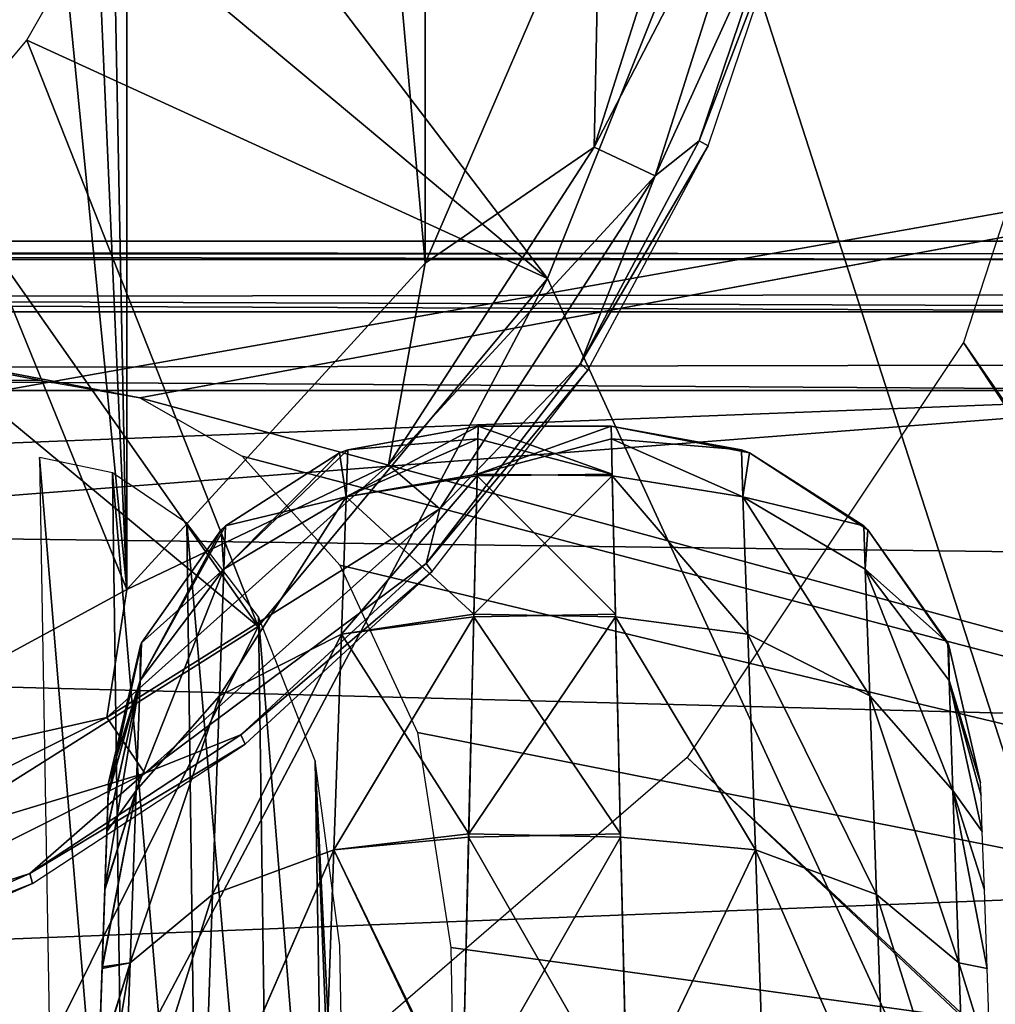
# Model space of a CAD drawing. Header units: millimetres. Extents: x -75 to 75, y -5 to 37.
# Tile 68 of 185: x -20.97 to -18.33, y 3.94 to 6.6. Entities that reach past the tile are written whole.
import ezdxf

# ---------------------------------------------------------------- set-up
doc = ezdxf.new("R2010")
doc.units = ezdxf.units.MM
doc.header["$LTSCALE"] = 127.314815
for name, color, linetype in [('100', 7, 'CONTINUOUS'), ('103', 7, 'CONTINUOUS'), ('105', 7, 'CONTINUOUS'), ('110', 7, 'CONTINUOUS'), ('111', 7, 'CONTINUOUS'), ('121', 7, 'CONTINUOUS'), ('122', 7, 'CONTINUOUS'), ('130', 7, 'CONTINUOUS'), ('131', 7, 'CONTINUOUS'), ('132', 7, 'CONTINUOUS'), ('162', 7, 'CONTINUOUS'), ('184', 7, 'CONTINUOUS'), ('185', 7, 'CONTINUOUS'), ('195', 7, 'CONTINUOUS'), ('210', 7, 'CONTINUOUS'), ('273', 7, 'CONTINUOUS'), ('325', 7, 'CONTINUOUS'), ('354', 7, 'CONTINUOUS'), ('355', 7, 'CONTINUOUS'), ('372', 7, 'CONTINUOUS'), ('387', 7, 'CONTINUOUS'), ('399', 7, 'CONTINUOUS'), ('403', 7, 'CONTINUOUS'), ('484', 7, 'CONTINUOUS'), ('6', 7, 'CONTINUOUS'), ('8', 7, 'CONTINUOUS')]:
    doc.layers.add(name, color=color, linetype=linetype)

msp = doc.modelspace()

# ---------------------------------------------------------------- linework, layer by layer
at = {"layer": '100', "color": 251, "linetype": 'Continuous', "true_color": 0x464b4f}
for points in [[(-12.2811, 6, 14.9756), (-51.7218, 6, -4.7813), (-52, 6, 16.422), (-12.2811, 6, 14.9756)], [(52, 6, 16.422), (-11.7799, 6, 15.217), (-52, 6, 16.422), (52, 6, 16.422)], [(-52, 6, -42.422), (-50.8738, 6, -40.5424), (-17.3407, 6, -42.422), (-52, 6, -42.422)], [(-11.7799, 6, 15.217), (-12.2811, 6, 14.9756), (-52, 6, 16.422), (-11.7799, 6, 15.217)], [(-51.7218, 6, -4.7813), (-12.2811, 6, 14.9756), (-51.2206, 6, -5.0227), (-51.7218, 6, -4.7813)], [(-51.2206, 6, -5.0227), (-12.2811, 6, 14.9756), (-50.8738, 6, -5.4576), (-51.2206, 6, -5.0227)], [(-50.8738, 6, -40.5424), (-50.75, 6, -40), (-17.3407, 6, -42.422), (-50.8738, 6, -40.5424)], [(-50.8738, 6, -5.4576), (-12.2811, 6, 14.9756), (-50.75, 6, -6), (-50.8738, 6, -5.4576)], [(-12.7518, 6, 13.9983), (-50.75, 6, -40), (-12.628, 6, 14.5407), (-12.7518, 6, 13.9983)], [(-12.628, 6, 14.5407), (-50.75, 6, -40), (-50.75, 6, -6), (-12.628, 6, 14.5407)], [(-50.75, 6, -40), (-12.7518, 6, 13.9983), (-17.3407, 6, -42.422), (-50.75, 6, -40)], [(-12.2811, 6, 14.9756), (-12.628, 6, 14.5407), (-50.75, 6, -6), (-12.2811, 6, 14.9756)]]:
    msp.add_3dface(points, dxfattribs=at)
at = {"layer": '103', "color": 251, "linetype": 'Continuous', "true_color": 0x464b4f}
for points in [[(-19.7295, 5.5, 79.9894), (-19.3705, 5.5, 82.0106), (-19.3705, 5.5, 79.9894), (-19.7295, 5.5, 79.9894)], [(-19.7295, 5.5, 82.0106), (-19.3705, 5.5, 82.0106), (-19.7295, 5.5, 79.9894), (-19.7295, 5.5, 82.0106)]]:
    msp.add_3dface(points, dxfattribs=at)
at = {"layer": '105', "color": 251, "linetype": 'Continuous', "true_color": 0x464b4f}
for points in [[(-20.7301, 4.5022, 82.3708), (-20.7289, 4.5349, 82.0106), (-20.7899, 2.7895, 83.9944), (-20.7301, 4.5022, 82.3708)], [(-20.7289, 4.5349, 82.0106), (-20.7289, 4.5349, 79.9894), (-20.7899, 2.7895, 83.9944), (-20.7289, 4.5349, 82.0106)], [(-20.7289, 4.5349, 79.9894), (-20.7301, 4.5007, 79.6209), (-20.7899, 2.7895, 83.9944), (-20.7289, 4.5349, 79.9894)], [(-20.7334, 4.406, 82.7171), (-20.7301, 4.5022, 82.3708), (-20.7899, 2.7895, 83.9944), (-20.7334, 4.406, 82.7171)], [(-20.7301, 4.5007, 79.6209), (-20.7335, 4.4032, 79.2756), (-20.7899, 2.7895, 83.9944), (-20.7301, 4.5007, 79.6209)], [(-20.7389, 4.2493, 83.0407), (-20.7334, 4.406, 82.7171), (-20.7899, 2.7895, 83.9944), (-20.7389, 4.2493, 83.0407)], [(-20.7335, 4.4032, 79.2756), (-20.739, 4.2455, 78.9532), (-20.7899, 2.7895, 83.9944), (-20.7335, 4.4032, 79.2756)], [(-20.7463, 4.0371, 83.331), (-20.7389, 4.2493, 83.0407), (-20.7899, 2.7895, 83.9944), (-20.7463, 4.0371, 83.331)], [(-20.739, 4.2455, 78.9532), (-20.7465, 4.0328, 78.6641), (-20.7899, 2.7895, 83.9944), (-20.739, 4.2455, 78.9532)], [(-20.7554, 3.7765, 83.5786), (-20.7463, 4.0371, 83.331), (-20.7899, 2.7895, 83.9944), (-20.7554, 3.7765, 83.5786)], [(-20.7465, 4.0328, 78.6641), (-20.7556, 3.7718, 78.4177), (-20.7899, 2.7895, 83.9944), (-20.7465, 4.0328, 78.6641)]]:
    msp.add_3dface(points, dxfattribs=at)
at = {"layer": '110', "color": 251, "linetype": 'Continuous', "true_color": 0x464b4f}
for points in [[(-19.3705, 5.5, 79.9894), (-19.3705, 5.5, 82.0106), (-19.018, 5.4358, 82.0106), (-19.3705, 5.5, 79.9894)], [(-18.9958, 5.4272, 79.9894), (-19.3705, 5.5, 79.9894), (-18.9958, 5.4272, 82.0106), (-18.9958, 5.4272, 79.9894)], [(-18.9958, 5.4272, 82.0106), (-19.3705, 5.5, 79.9894), (-19.018, 5.4358, 82.0106), (-18.9958, 5.4272, 82.0106)], [(-18.687, 5.23, 82.0106), (-18.9958, 5.4272, 79.9894), (-18.9958, 5.4272, 82.0106), (-18.687, 5.23, 82.0106)], [(-18.6758, 5.2193, 82.0106), (-18.9958, 5.4272, 79.9894), (-18.687, 5.23, 82.0106), (-18.6758, 5.2193, 82.0106)], [(-18.6758, 5.2193, 79.9894), (-18.9958, 5.4272, 79.9894), (-18.6758, 5.2193, 82.0106), (-18.6758, 5.2193, 79.9894)], [(-18.4598, 4.9133, 82.0106), (-18.6758, 5.2193, 79.9894), (-18.6758, 5.2193, 82.0106), (-18.4598, 4.9133, 82.0106)], [(-18.4569, 4.9067, 82.0106), (-18.6758, 5.2193, 79.9894), (-18.4598, 4.9133, 82.0106), (-18.4569, 4.9067, 82.0106)], [(-18.4569, 4.9067, 79.9894), (-18.6758, 5.2193, 79.9894), (-18.4569, 4.9067, 82.0106), (-18.4569, 4.9067, 79.9894)], [(-18.3711, 4.5349, 82.0106), (-18.4569, 4.9067, 79.9894), (-18.4569, 4.9067, 82.0106), (-18.3711, 4.5349, 82.0106)], [(-18.3711, 4.5349, 79.9894), (-18.4569, 4.9067, 79.9894), (-18.3711, 4.5349, 82.0106), (-18.3711, 4.5349, 79.9894)]]:
    msp.add_3dface(points, dxfattribs=at)
at = {"layer": '111', "color": 251, "linetype": 'Continuous', "true_color": 0x464b4f}
for points in [[(-19.7295, 5.5, 82.0106), (-19.7295, 5.5, 79.9894), (-20.082, 5.4358, 79.9894), (-19.7295, 5.5, 82.0106)], [(-20.082, 5.4358, 82.0106), (-19.7295, 5.5, 82.0106), (-20.082, 5.4358, 79.9894), (-20.082, 5.4358, 82.0106)], [(-20.1042, 5.4272, 82.0106), (-20.082, 5.4358, 82.0106), (-20.1042, 5.4272, 79.9894), (-20.1042, 5.4272, 82.0106)], [(-20.1042, 5.4272, 79.9894), (-20.082, 5.4358, 82.0106), (-20.082, 5.4358, 79.9894), (-20.1042, 5.4272, 79.9894)], [(-20.413, 5.23, 79.9894), (-20.1042, 5.4272, 82.0106), (-20.1042, 5.4272, 79.9894), (-20.413, 5.23, 79.9894)], [(-20.413, 5.23, 82.0106), (-20.1042, 5.4272, 82.0106), (-20.413, 5.23, 79.9894), (-20.413, 5.23, 82.0106)], [(-20.4242, 5.2193, 79.9894), (-20.413, 5.23, 82.0106), (-20.413, 5.23, 79.9894), (-20.4242, 5.2193, 79.9894)], [(-20.4242, 5.2193, 82.0106), (-20.413, 5.23, 82.0106), (-20.4242, 5.2193, 79.9894), (-20.4242, 5.2193, 82.0106)], [(-20.6402, 4.9133, 82.0106), (-20.4242, 5.2193, 82.0106), (-20.6402, 4.9133, 79.9894), (-20.6402, 4.9133, 82.0106)], [(-20.6402, 4.9133, 79.9894), (-20.4242, 5.2193, 82.0106), (-20.4242, 5.2193, 79.9894), (-20.6402, 4.9133, 79.9894)], [(-20.7289, 4.5349, 79.9894), (-20.6431, 4.9067, 82.0106), (-20.6431, 4.9067, 79.9894), (-20.7289, 4.5349, 79.9894)], [(-20.7289, 4.5349, 79.9894), (-20.7289, 4.5349, 82.0106), (-20.6431, 4.9067, 82.0106), (-20.7289, 4.5349, 79.9894)], [(-20.6431, 4.9067, 82.0106), (-20.6402, 4.9133, 82.0106), (-20.6431, 4.9067, 79.9894), (-20.6431, 4.9067, 82.0106)], [(-20.6431, 4.9067, 79.9894), (-20.6402, 4.9133, 82.0106), (-20.6402, 4.9133, 79.9894), (-20.6431, 4.9067, 79.9894)]]:
    msp.add_3dface(points, dxfattribs=at)
at = {"layer": '121', "color": 251, "linetype": 'Continuous', "true_color": 0x464b4f}
for points in [[(-19.3705, 5.5, 82.0106), (-19.7326, 5.3695, 82.886), (-19.3696, 5.4651, 82.4666), (-19.3705, 5.5, 82.0106)], [(-19.3705, 5.5, 82.0106), (-19.7295, 5.5, 82.0106), (-19.7326, 5.3695, 82.886), (-19.3705, 5.5, 82.0106)], [(-19.3696, 5.4651, 82.4666), (-19.7326, 5.3695, 82.886), (-19.3673, 5.3657, 82.8983), (-19.3696, 5.4651, 82.4666)], [(-19.7326, 5.3695, 82.886), (-19.7414, 4.9909, 83.6826), (-19.3673, 5.3657, 82.8983), (-19.7326, 5.3695, 82.886)], [(-19.3673, 5.3657, 82.8983), (-19.7414, 4.9909, 83.6826), (-19.3584, 4.9842, 83.6926), (-19.3673, 5.3657, 82.8983)], [(-19.7414, 4.9909, 83.6826), (-19.7552, 4.397, 84.3347), (-19.3584, 4.9842, 83.6926), (-19.7414, 4.9909, 83.6826)], [(-19.3584, 4.9842, 83.6926), (-19.7552, 4.397, 84.3347), (-19.3446, 4.3882, 84.3418), (-19.3584, 4.9842, 83.6926)], [(-19.7552, 4.397, 84.3347), (-19.7729, 3.6391, 84.786), (-19.3446, 4.3882, 84.3418), (-19.7552, 4.397, 84.3347)], [(-19.3446, 4.3882, 84.3418), (-19.7729, 3.6391, 84.786), (-19.3269, 3.6293, 84.79), (-19.3446, 4.3882, 84.3418)]]:
    msp.add_3dface(points, dxfattribs=at)
at = {"layer": '122', "color": 251, "linetype": 'Continuous', "true_color": 0x464b4f}
for points in [[(-19.7295, 5.5, 79.9894), (-19.3674, 5.3695, 79.114), (-19.7304, 5.4651, 79.5334), (-19.7295, 5.5, 79.9894)], [(-19.7295, 5.5, 79.9894), (-19.3705, 5.5, 79.9894), (-19.3674, 5.3695, 79.114), (-19.7295, 5.5, 79.9894)], [(-19.7304, 5.4651, 79.5334), (-19.3674, 5.3695, 79.114), (-19.7327, 5.3657, 79.1017), (-19.7304, 5.4651, 79.5334)], [(-19.7327, 5.3657, 79.1017), (-19.3586, 4.9909, 78.3174), (-19.7416, 4.9842, 78.3074), (-19.7327, 5.3657, 79.1017)], [(-19.3674, 5.3695, 79.114), (-19.3586, 4.9909, 78.3174), (-19.7327, 5.3657, 79.1017), (-19.3674, 5.3695, 79.114)], [(-19.7416, 4.9842, 78.3074), (-19.3448, 4.397, 77.6653), (-19.7554, 4.3882, 77.6582), (-19.7416, 4.9842, 78.3074)], [(-19.3586, 4.9909, 78.3174), (-19.3448, 4.397, 77.6653), (-19.7416, 4.9842, 78.3074), (-19.3586, 4.9909, 78.3174)], [(-19.3448, 4.397, 77.6653), (-19.3271, 3.6391, 77.214), (-19.7554, 4.3882, 77.6582), (-19.3448, 4.397, 77.6653)], [(-19.7554, 4.3882, 77.6582), (-19.3271, 3.6391, 77.214), (-19.7731, 3.6293, 77.21), (-19.7554, 4.3882, 77.6582)]]:
    msp.add_3dface(points, dxfattribs=at)
at = {"layer": '130', "color": 251, "linetype": 'Continuous', "true_color": 0x464b4f}
for points in [[(-19.018, 5.4358, 82.0106), (-19.3705, 5.5, 82.0106), (-19.3696, 5.4651, 82.4666), (-19.018, 5.4358, 82.0106)], [(-19.018, 5.4358, 82.0106), (-19.3696, 5.4651, 82.4666), (-19.0136, 5.3083, 82.8649), (-19.018, 5.4358, 82.0106)], [(-19.3696, 5.4651, 82.4666), (-19.3673, 5.3657, 82.8983), (-19.0136, 5.3083, 82.8649), (-19.3696, 5.4651, 82.4666)], [(-18.9958, 5.4272, 82.0106), (-19.018, 5.4358, 82.0106), (-19.0136, 5.3083, 82.8649), (-18.9958, 5.4272, 82.0106)], [(-18.687, 5.23, 82.0106), (-18.9958, 5.4272, 82.0106), (-19.0136, 5.3083, 82.8649), (-18.687, 5.23, 82.0106)], [(-19.3673, 5.3657, 82.8983), (-19.3584, 4.9842, 83.6926), (-19.0006, 4.9367, 83.6444), (-19.3673, 5.3657, 82.8983)], [(-19.0136, 5.3083, 82.8649), (-19.3673, 5.3657, 82.8983), (-19.0006, 4.9367, 83.6444), (-19.0136, 5.3083, 82.8649)], [(-18.687, 5.23, 82.0106), (-19.0136, 5.3083, 82.8649), (-18.6829, 5.1125, 82.7995), (-18.687, 5.23, 82.0106)], [(-18.6829, 5.1125, 82.7995), (-19.0136, 5.3083, 82.8649), (-18.6709, 4.7701, 83.5198), (-18.6829, 5.1125, 82.7995)], [(-19.0136, 5.3083, 82.8649), (-19.0006, 4.9367, 83.6444), (-18.6709, 4.7701, 83.5198), (-19.0136, 5.3083, 82.8649)], [(-18.6758, 5.2193, 82.0106), (-18.687, 5.23, 82.0106), (-18.6829, 5.1125, 82.7995), (-18.6758, 5.2193, 82.0106)], [(-18.4598, 4.9133, 82.0106), (-18.6758, 5.2193, 82.0106), (-18.6829, 5.1125, 82.7995), (-18.4598, 4.9133, 82.0106)], [(-18.6829, 5.1125, 82.7995), (-18.6709, 4.7701, 83.5198), (-18.4459, 4.5147, 83.3295), (-18.6829, 5.1125, 82.7995)], [(-18.4563, 4.8114, 82.6995), (-18.6829, 5.1125, 82.7995), (-18.4459, 4.5147, 83.3295), (-18.4563, 4.8114, 82.6995)], [(-18.4598, 4.9133, 82.0106), (-18.6829, 5.1125, 82.7995), (-18.4563, 4.8114, 82.6995), (-18.4598, 4.9133, 82.0106)], [(-19.0006, 4.9367, 83.6444), (-19.3584, 4.9842, 83.6926), (-18.9802, 4.3538, 84.2812), (-19.0006, 4.9367, 83.6444)], [(-19.3584, 4.9842, 83.6926), (-19.3446, 4.3882, 84.3418), (-18.9802, 4.3538, 84.2812), (-19.3584, 4.9842, 83.6926)], [(-18.6709, 4.7701, 83.5198), (-19.0006, 4.9367, 83.6444), (-18.6522, 4.2328, 84.1088), (-18.6709, 4.7701, 83.5198)], [(-19.0006, 4.9367, 83.6444), (-18.9802, 4.3538, 84.2812), (-18.6522, 4.2328, 84.1088), (-19.0006, 4.9367, 83.6444)], [(-18.4569, 4.9067, 82.0106), (-18.4598, 4.9133, 82.0106), (-18.4563, 4.8114, 82.6995), (-18.4569, 4.9067, 82.0106)], [(-18.3711, 4.5349, 82.0106), (-18.4569, 4.9067, 82.0106), (-18.4563, 4.8114, 82.6995), (-18.3711, 4.5349, 82.0106)], [(-18.3711, 4.5349, 82.0106), (-18.4563, 4.8114, 82.6995), (-18.3699, 4.5007, 82.3791), (-18.3711, 4.5349, 82.0106)], [(-18.4563, 4.8114, 82.6995), (-18.4459, 4.5147, 83.3295), (-18.3665, 4.4032, 82.7244), (-18.4563, 4.8114, 82.6995)], [(-18.3699, 4.5007, 82.3791), (-18.4563, 4.8114, 82.6995), (-18.3665, 4.4032, 82.7244), (-18.3699, 4.5007, 82.3791)], [(-18.6709, 4.7701, 83.5198), (-18.6522, 4.2328, 84.1088), (-18.4296, 4.0486, 83.8465), (-18.6709, 4.7701, 83.5198)], [(-18.4459, 4.5147, 83.3295), (-18.6709, 4.7701, 83.5198), (-18.4296, 4.0486, 83.8465), (-18.4459, 4.5147, 83.3295)], [(-18.361, 4.2455, 83.0468), (-18.4459, 4.5147, 83.3295), (-18.3535, 4.0328, 83.3359), (-18.361, 4.2455, 83.0468)], [(-18.3665, 4.4032, 82.7244), (-18.4459, 4.5147, 83.3295), (-18.361, 4.2455, 83.0468), (-18.3665, 4.4032, 82.7244)], [(-18.4459, 4.5147, 83.3295), (-18.4296, 4.0486, 83.8465), (-18.3535, 4.0328, 83.3359), (-18.4459, 4.5147, 83.3295)], [(-19.3446, 4.3882, 84.3418), (-19.3269, 3.6293, 84.79), (-18.9802, 4.3538, 84.2812), (-19.3446, 4.3882, 84.3418)], [(-18.9802, 4.3538, 84.2812), (-19.3269, 3.6293, 84.79), (-18.9543, 3.6104, 84.7199), (-18.9802, 4.3538, 84.2812)], [(-18.9802, 4.3538, 84.2812), (-18.9543, 3.6104, 84.7199), (-18.6282, 3.5474, 84.5156), (-18.9802, 4.3538, 84.2812)], [(-18.6522, 4.2328, 84.1088), (-18.9802, 4.3538, 84.2812), (-18.6282, 3.5474, 84.5156), (-18.6522, 4.2328, 84.1088)], [(-18.6522, 4.2328, 84.1088), (-18.6282, 3.5474, 84.5156), (-18.4088, 3.453, 84.2066), (-18.6522, 4.2328, 84.1088)], [(-18.4296, 4.0486, 83.8465), (-18.6522, 4.2328, 84.1088), (-18.4088, 3.453, 84.2066), (-18.4296, 4.0486, 83.8465)], [(-18.3535, 4.0328, 83.3359), (-18.4296, 4.0486, 83.8465), (-18.3444, 3.7718, 83.5823), (-18.3535, 4.0328, 83.3359)], [(-18.4296, 4.0486, 83.8465), (-18.4088, 3.453, 84.2066), (-18.3444, 3.7718, 83.5823), (-18.4296, 4.0486, 83.8465)]]:
    msp.add_3dface(points, dxfattribs=at)
at = {"layer": '131', "color": 251, "linetype": 'Continuous', "true_color": 0x464b4f}
for points in [[(-19.7295, 5.5, 82.0106), (-20.082, 5.4358, 82.0106), (-20.0864, 5.3083, 82.8649), (-19.7295, 5.5, 82.0106)], [(-19.7326, 5.3695, 82.886), (-19.7295, 5.5, 82.0106), (-20.0864, 5.3083, 82.8649), (-19.7326, 5.3695, 82.886)], [(-20.082, 5.4358, 82.0106), (-20.1042, 5.4272, 82.0106), (-20.4171, 5.1125, 82.7995), (-20.082, 5.4358, 82.0106)], [(-20.082, 5.4358, 82.0106), (-20.4171, 5.1125, 82.7995), (-20.0864, 5.3083, 82.8649), (-20.082, 5.4358, 82.0106)], [(-20.1042, 5.4272, 82.0106), (-20.413, 5.23, 82.0106), (-20.4171, 5.1125, 82.7995), (-20.1042, 5.4272, 82.0106)], [(-19.7414, 4.9909, 83.6826), (-19.7326, 5.3695, 82.886), (-20.0864, 5.3083, 82.8649), (-19.7414, 4.9909, 83.6826)], [(-20.4171, 5.1125, 82.7995), (-20.4291, 4.7701, 83.5198), (-20.0864, 5.3083, 82.8649), (-20.4171, 5.1125, 82.7995)], [(-20.0864, 5.3083, 82.8649), (-20.4291, 4.7701, 83.5198), (-20.0994, 4.9367, 83.6444), (-20.0864, 5.3083, 82.8649)], [(-19.7414, 4.9909, 83.6826), (-20.0864, 5.3083, 82.8649), (-20.0994, 4.9367, 83.6444), (-19.7414, 4.9909, 83.6826)], [(-20.413, 5.23, 82.0106), (-20.4242, 5.2193, 82.0106), (-20.6437, 4.8114, 82.6996), (-20.413, 5.23, 82.0106)], [(-20.413, 5.23, 82.0106), (-20.6437, 4.8114, 82.6996), (-20.4171, 5.1125, 82.7995), (-20.413, 5.23, 82.0106)], [(-20.4242, 5.2193, 82.0106), (-20.6402, 4.9133, 82.0106), (-20.6437, 4.8114, 82.6996), (-20.4242, 5.2193, 82.0106)], [(-20.4171, 5.1125, 82.7995), (-20.6541, 4.5147, 83.3295), (-20.4291, 4.7701, 83.5198), (-20.4171, 5.1125, 82.7995)], [(-20.6437, 4.8114, 82.6996), (-20.6541, 4.5147, 83.3295), (-20.4171, 5.1125, 82.7995), (-20.6437, 4.8114, 82.6996)], [(-19.7552, 4.397, 84.3347), (-19.7414, 4.9909, 83.6826), (-20.0994, 4.9367, 83.6444), (-19.7552, 4.397, 84.3347)], [(-20.4291, 4.7701, 83.5198), (-20.4478, 4.2328, 84.1088), (-20.0994, 4.9367, 83.6444), (-20.4291, 4.7701, 83.5198)], [(-20.0994, 4.9367, 83.6444), (-20.4478, 4.2328, 84.1088), (-20.1198, 4.3538, 84.2812), (-20.0994, 4.9367, 83.6444)], [(-19.7552, 4.397, 84.3347), (-20.0994, 4.9367, 83.6444), (-20.1198, 4.3538, 84.2812), (-19.7552, 4.397, 84.3347)], [(-20.6402, 4.9133, 82.0106), (-20.7301, 4.5022, 82.3708), (-20.6437, 4.8114, 82.6996), (-20.6402, 4.9133, 82.0106)], [(-20.7301, 4.5022, 82.3708), (-20.6402, 4.9133, 82.0106), (-20.6431, 4.9067, 82.0106), (-20.7301, 4.5022, 82.3708)], [(-20.7289, 4.5349, 82.0106), (-20.7301, 4.5022, 82.3708), (-20.6431, 4.9067, 82.0106), (-20.7289, 4.5349, 82.0106)], [(-20.7334, 4.406, 82.7171), (-20.7389, 4.2493, 83.0407), (-20.6437, 4.8114, 82.6996), (-20.7334, 4.406, 82.7171)], [(-20.6437, 4.8114, 82.6996), (-20.7389, 4.2493, 83.0407), (-20.6541, 4.5147, 83.3295), (-20.6437, 4.8114, 82.6996)], [(-20.7301, 4.5022, 82.3708), (-20.7334, 4.406, 82.7171), (-20.6437, 4.8114, 82.6996), (-20.7301, 4.5022, 82.3708)], [(-20.4291, 4.7701, 83.5198), (-20.6704, 4.0485, 83.8466), (-20.4478, 4.2328, 84.1088), (-20.4291, 4.7701, 83.5198)], [(-20.6541, 4.5147, 83.3295), (-20.6704, 4.0485, 83.8466), (-20.4291, 4.7701, 83.5198), (-20.6541, 4.5147, 83.3295)], [(-20.7389, 4.2493, 83.0407), (-20.7463, 4.0371, 83.331), (-20.6541, 4.5147, 83.3295), (-20.7389, 4.2493, 83.0407)], [(-20.6541, 4.5147, 83.3295), (-20.7463, 4.0371, 83.331), (-20.6704, 4.0485, 83.8466), (-20.6541, 4.5147, 83.3295)], [(-19.7729, 3.6391, 84.786), (-19.7552, 4.397, 84.3347), (-20.1198, 4.3538, 84.2812), (-19.7729, 3.6391, 84.786)], [(-20.4478, 4.2328, 84.1088), (-20.4718, 3.5473, 84.5156), (-20.1198, 4.3538, 84.2812), (-20.4478, 4.2328, 84.1088)], [(-20.1198, 4.3538, 84.2812), (-20.4718, 3.5473, 84.5156), (-20.1457, 3.6105, 84.7198), (-20.1198, 4.3538, 84.2812)], [(-19.7729, 3.6391, 84.786), (-20.1198, 4.3538, 84.2812), (-20.1457, 3.6105, 84.7198), (-19.7729, 3.6391, 84.786)], [(-20.4478, 4.2328, 84.1088), (-20.6912, 3.4528, 84.2067), (-20.4718, 3.5473, 84.5156), (-20.4478, 4.2328, 84.1088)], [(-20.6704, 4.0485, 83.8466), (-20.6912, 3.4528, 84.2067), (-20.4478, 4.2328, 84.1088), (-20.6704, 4.0485, 83.8466)], [(-20.7554, 3.7765, 83.5786), (-20.7659, 3.4756, 83.7756), (-20.6704, 4.0485, 83.8466), (-20.7554, 3.7765, 83.5786)], [(-20.6704, 4.0485, 83.8466), (-20.7659, 3.4756, 83.7756), (-20.6912, 3.4528, 84.2067), (-20.6704, 4.0485, 83.8466)], [(-20.7463, 4.0371, 83.331), (-20.7554, 3.7765, 83.5786), (-20.6704, 4.0485, 83.8466), (-20.7463, 4.0371, 83.331)]]:
    msp.add_3dface(points, dxfattribs=at)
at = {"layer": '132', "color": 251, "linetype": 'Continuous', "true_color": 0x464b4f}
for points in [[(-20.082, 5.4358, 79.9894), (-19.7295, 5.5, 79.9894), (-19.7304, 5.4651, 79.5334), (-20.082, 5.4358, 79.9894)], [(-20.082, 5.4358, 79.9894), (-19.7304, 5.4651, 79.5334), (-20.0864, 5.3083, 79.1351), (-20.082, 5.4358, 79.9894)], [(-19.7304, 5.4651, 79.5334), (-19.7327, 5.3657, 79.1017), (-20.0864, 5.3083, 79.1351), (-19.7304, 5.4651, 79.5334)], [(-20.1042, 5.4272, 79.9894), (-20.082, 5.4358, 79.9894), (-20.0864, 5.3083, 79.1351), (-20.1042, 5.4272, 79.9894)], [(-20.413, 5.23, 79.9894), (-20.1042, 5.4272, 79.9894), (-20.0864, 5.3083, 79.1351), (-20.413, 5.23, 79.9894)], [(-20.0864, 5.3083, 79.1351), (-19.7327, 5.3657, 79.1017), (-20.0994, 4.9367, 78.3556), (-20.0864, 5.3083, 79.1351)], [(-19.7327, 5.3657, 79.1017), (-19.7416, 4.9842, 78.3074), (-20.0994, 4.9367, 78.3556), (-19.7327, 5.3657, 79.1017)], [(-20.0864, 5.3083, 79.1351), (-20.0994, 4.9367, 78.3556), (-20.4291, 4.7701, 78.4802), (-20.0864, 5.3083, 79.1351)], [(-20.4171, 5.1125, 79.2005), (-20.0864, 5.3083, 79.1351), (-20.4291, 4.7701, 78.4802), (-20.4171, 5.1125, 79.2005)], [(-20.413, 5.23, 79.9894), (-20.0864, 5.3083, 79.1351), (-20.4171, 5.1125, 79.2005), (-20.413, 5.23, 79.9894)], [(-20.4242, 5.2193, 79.9894), (-20.413, 5.23, 79.9894), (-20.4171, 5.1125, 79.2005), (-20.4242, 5.2193, 79.9894)], [(-20.6402, 4.9133, 79.9894), (-20.4242, 5.2193, 79.9894), (-20.4171, 5.1125, 79.2005), (-20.6402, 4.9133, 79.9894)], [(-20.6437, 4.8114, 79.3005), (-20.4171, 5.1125, 79.2005), (-20.6541, 4.5147, 78.6705), (-20.6437, 4.8114, 79.3005)], [(-20.4171, 5.1125, 79.2005), (-20.4291, 4.7701, 78.4802), (-20.6541, 4.5147, 78.6705), (-20.4171, 5.1125, 79.2005)], [(-20.6402, 4.9133, 79.9894), (-20.4171, 5.1125, 79.2005), (-20.6437, 4.8114, 79.3005), (-20.6402, 4.9133, 79.9894)], [(-20.0994, 4.9367, 78.3556), (-19.7416, 4.9842, 78.3074), (-20.1198, 4.3538, 77.7188), (-20.0994, 4.9367, 78.3556)], [(-19.7416, 4.9842, 78.3074), (-19.7554, 4.3882, 77.6582), (-20.1198, 4.3538, 77.7188), (-19.7416, 4.9842, 78.3074)], [(-20.4291, 4.7701, 78.4802), (-20.0994, 4.9367, 78.3556), (-20.4478, 4.2328, 77.8912), (-20.4291, 4.7701, 78.4802)], [(-20.0994, 4.9367, 78.3556), (-20.1198, 4.3538, 77.7188), (-20.4478, 4.2328, 77.8912), (-20.0994, 4.9367, 78.3556)], [(-20.7289, 4.5349, 79.9894), (-20.6431, 4.9067, 79.9894), (-20.6437, 4.8114, 79.3005), (-20.7289, 4.5349, 79.9894)], [(-20.6431, 4.9067, 79.9894), (-20.6402, 4.9133, 79.9894), (-20.6437, 4.8114, 79.3005), (-20.6431, 4.9067, 79.9894)], [(-20.7335, 4.4032, 79.2756), (-20.7301, 4.5007, 79.6209), (-20.6437, 4.8114, 79.3005), (-20.7335, 4.4032, 79.2756)], [(-20.7335, 4.4032, 79.2756), (-20.6437, 4.8114, 79.3005), (-20.6541, 4.5147, 78.6705), (-20.7335, 4.4032, 79.2756)], [(-20.7301, 4.5007, 79.6209), (-20.7289, 4.5349, 79.9894), (-20.6437, 4.8114, 79.3005), (-20.7301, 4.5007, 79.6209)], [(-20.6541, 4.5147, 78.6705), (-20.4291, 4.7701, 78.4802), (-20.6704, 4.0486, 78.1535), (-20.6541, 4.5147, 78.6705)], [(-20.4291, 4.7701, 78.4802), (-20.4478, 4.2328, 77.8912), (-20.6704, 4.0486, 78.1535), (-20.4291, 4.7701, 78.4802)], [(-20.7465, 4.0328, 78.6641), (-20.739, 4.2455, 78.9532), (-20.6541, 4.5147, 78.6705), (-20.7465, 4.0328, 78.6641)], [(-20.7465, 4.0328, 78.6641), (-20.6541, 4.5147, 78.6705), (-20.6704, 4.0486, 78.1535), (-20.7465, 4.0328, 78.6641)], [(-20.739, 4.2455, 78.9532), (-20.7335, 4.4032, 79.2756), (-20.6541, 4.5147, 78.6705), (-20.739, 4.2455, 78.9532)], [(-19.7554, 4.3882, 77.6582), (-19.7731, 3.6293, 77.21), (-20.1198, 4.3538, 77.7188), (-19.7554, 4.3882, 77.6582)], [(-20.4478, 4.2328, 77.8912), (-20.1198, 4.3538, 77.7188), (-20.4718, 3.5474, 77.4844), (-20.4478, 4.2328, 77.8912)], [(-20.1198, 4.3538, 77.7188), (-20.1457, 3.6104, 77.2801), (-20.4718, 3.5474, 77.4844), (-20.1198, 4.3538, 77.7188)], [(-20.1198, 4.3538, 77.7188), (-19.7731, 3.6293, 77.21), (-20.1457, 3.6104, 77.2801), (-20.1198, 4.3538, 77.7188)], [(-20.4478, 4.2328, 77.8912), (-20.4718, 3.5474, 77.4844), (-20.6912, 3.453, 77.7934), (-20.4478, 4.2328, 77.8912)], [(-20.6704, 4.0486, 78.1535), (-20.4478, 4.2328, 77.8912), (-20.6912, 3.453, 77.7934), (-20.6704, 4.0486, 78.1535)], [(-20.7556, 3.7718, 78.4177), (-20.7465, 4.0328, 78.6641), (-20.6704, 4.0486, 78.1535), (-20.7556, 3.7718, 78.4177)], [(-20.7556, 3.7718, 78.4177), (-20.6704, 4.0486, 78.1535), (-20.6912, 3.453, 77.7934), (-20.7556, 3.7718, 78.4177)]]:
    msp.add_3dface(points, dxfattribs=at)
at = {"layer": '162', "color": 251, "linetype": 'Continuous', "true_color": 0x464b4f}
for points in [[(-20.9162, 5.6242, -93.5091), (-20.6443, 5.5761, -93.5074), (-55.2537, 12.2105, -93.7391), (-20.9162, 5.6242, -93.5091)], [(-55.2537, 12.2105, -93.7391), (-20.6443, 5.5761, -93.5074), (-10.3562, 7.4922, -93.5743), (-55.2537, 12.2105, -93.7391)], [(-21.0838, 5.6242, -93.5091), (-20.9162, 5.6242, -93.5091), (-55.2537, 12.2105, -93.7391), (-21.0838, 5.6242, -93.5091)], [(-10.3562, 7.4922, -93.5743), (-20.6443, 5.5761, -93.5074), (-10.3562, 2.7895, -93.4101), (-10.3562, 7.4922, -93.5743)], [(-20.6443, 5.5761, -93.5074), (-20.3681, 5.4188, -93.5019), (-10.3562, 2.7895, -93.4101), (-20.6443, 5.5761, -93.5074)], [(-20.3681, 5.4188, -93.5019), (-20.1037, 5.1241, -93.4916), (-10.3562, 2.7895, -93.4101), (-20.3681, 5.4188, -93.5019)], [(-20.1037, 5.1241, -93.4916), (-19.8939, 4.6713, -93.4758), (-10.3562, 2.7895, -93.4101), (-20.1037, 5.1241, -93.4916)], [(-19.8939, 4.6713, -93.4758), (-19.8033, 4.0893, -93.4555), (-10.3562, 2.7895, -93.4101), (-19.8939, 4.6713, -93.4758)], [(-19.8033, 4.0893, -93.4555), (-19.7806, 2.7895, -93.4101), (-10.3562, 2.7895, -93.4101), (-19.8033, 4.0893, -93.4555)]]:
    msp.add_3dface(points, dxfattribs=at)
at = {"layer": '184', "color": 251, "linetype": 'Continuous', "true_color": 0x464b4f}
for points in [[(52, 4.2501, 17.6839), (-52, 5.5958, 17.0564), (52, 2.9042, 18.3115), (52, 4.2501, 17.6839)], [(-52, 5.5958, 17.0564), (-52, 4.2501, 17.6839), (52, 2.9042, 18.3115), (-52, 5.5958, 17.0564)], [(52, 5.5958, 17.0564), (-52, 5.5958, 17.0564), (52, 4.2501, 17.6839), (52, 5.5958, 17.0564)], [(-52, 4.2501, 17.6839), (-52, 2.9042, 18.3115), (52, 2.9042, 18.3115), (-52, 4.2501, 17.6839)]]:
    msp.add_3dface(points, dxfattribs=at)
at = {"layer": '185', "color": 251, "linetype": 'Continuous', "true_color": 0x464b4f}
for points in [[(52, 6, 16.422), (-52, 6, 16.422), (-52, 5.9505, 16.6804), (52, 6, 16.422)], [(52, 5.9505, 16.6804), (52, 6, 16.422), (-52, 5.9505, 16.6804), (52, 5.9505, 16.6804)], [(52, 5.809, 16.9025), (52, 5.9505, 16.6804), (-52, 5.809, 16.9025), (52, 5.809, 16.9025)], [(-52, 5.809, 16.9025), (52, 5.9505, 16.6804), (-52, 5.9505, 16.6804), (-52, 5.809, 16.9025)], [(-52, 5.5958, 17.0564), (52, 5.809, 16.9025), (-52, 5.809, 16.9025), (-52, 5.5958, 17.0564)], [(-52, 5.5958, 17.0564), (52, 5.5958, 17.0564), (52, 5.809, 16.9025), (-52, 5.5958, 17.0564)]]:
    msp.add_3dface(points, dxfattribs=at)
at = {"layer": '195', "color": 251, "linetype": 'Continuous', "true_color": 0x464b4f}
for points in [[(-52, 2.9042, -44.3115), (-52, 4.2501, -43.6839), (-17.3407, 5.5958, -43.0564), (-52, 2.9042, -44.3115)], [(-17.3972, 4.2532, -43.6825), (-52, 2.9042, -44.3115), (-17.3407, 5.5958, -43.0564), (-17.3972, 4.2532, -43.6825)], [(-52, 4.2501, -43.6839), (-52, 5.5958, -43.0564), (-17.3407, 5.5958, -43.0564), (-52, 4.2501, -43.6839)], [(-17.445, 2.9042, -44.3115), (-52, 2.9042, -44.3115), (-17.3972, 4.2532, -43.6825), (-17.445, 2.9042, -44.3115)]]:
    msp.add_3dface(points, dxfattribs=at)
at = {"layer": '210', "color": 251, "linetype": 'Continuous', "true_color": 0x464b4f}
for points in [[(-58.5, 7.4961, 93.5745), (-10.3562, 12.2105, 93.7391), (-55.0838, 5.6242, 93.5091), (-58.5, 7.4961, 93.5745)], [(-55.0838, 5.6242, 93.5091), (-10.3562, 12.2105, 93.7391), (-54.9162, 5.6242, 93.5091), (-55.0838, 5.6242, 93.5091)], [(-54.9162, 5.6242, 93.5091), (-10.3562, 12.2105, 93.7391), (-54.6527, 5.5791, 93.5075), (-54.9162, 5.6242, 93.5091)], [(-54.6527, 5.5791, 93.5075), (-10.3562, 12.2105, 93.7391), (-54.3735, 5.4232, 93.5021), (-54.6527, 5.5791, 93.5075)], [(-54.3735, 5.4232, 93.5021), (-10.3562, 12.2105, 93.7391), (-54.104, 5.1245, 93.4916), (-54.3735, 5.4232, 93.5021)], [(-54.104, 5.1245, 93.4916), (-10.3562, 12.2105, 93.7391), (-53.8924, 4.6662, 93.4756), (-54.104, 5.1245, 93.4916)], [(-53.8924, 4.6662, 93.4756), (-10.3562, 12.2105, 93.7391), (-53.8033, 4.0893, 93.4555), (-53.8924, 4.6662, 93.4756)], [(-53.8033, 4.0893, 93.4555), (-10.3562, 12.2105, 93.7391), (-53.7806, 2.7895, 93.4101), (-53.8033, 4.0893, 93.4555)], [(-10.3562, 12.2105, 93.7391), (-38.3557, 5.5761, 93.5074), (-53.7806, 2.7895, 93.4101), (-10.3562, 12.2105, 93.7391)], [(-38.0838, 5.6242, 93.5091), (-38.3557, 5.5761, 93.5074), (-10.3562, 12.2105, 93.7391), (-38.0838, 5.6242, 93.5091)], [(-37.9162, 5.6242, 93.5091), (-38.0838, 5.6242, 93.5091), (-10.3562, 12.2105, 93.7391), (-37.9162, 5.6242, 93.5091)], [(-37.6527, 5.5791, 93.5075), (-37.9162, 5.6242, 93.5091), (-10.3562, 12.2105, 93.7391), (-37.6527, 5.5791, 93.5075)], [(-37.3735, 5.4232, 93.5021), (-37.6527, 5.5791, 93.5075), (-10.3562, 12.2105, 93.7391), (-37.3735, 5.4232, 93.5021)], [(-37.104, 5.1245, 93.4916), (-37.3735, 5.4232, 93.5021), (-10.3562, 12.2105, 93.7391), (-37.104, 5.1245, 93.4916)], [(-36.8924, 4.6662, 93.4756), (-37.104, 5.1245, 93.4916), (-10.3562, 12.2105, 93.7391), (-36.8924, 4.6662, 93.4756)], [(-36.8033, 4.0893, 93.4555), (-36.8924, 4.6662, 93.4756), (-10.3562, 12.2105, 93.7391), (-36.8033, 4.0893, 93.4555)], [(-36.7806, 2.7895, 93.4101), (-36.8033, 4.0893, 93.4555), (-10.3562, 12.2105, 93.7391), (-36.7806, 2.7895, 93.4101)], [(-10.3562, 7.4948, 93.5744), (-36.7806, 2.7895, 93.4101), (-10.3562, 12.2105, 93.7391), (-10.3562, 7.4948, 93.5744)], [(-10.3562, 2.7895, 93.4101), (-36.7806, 2.7895, 93.4101), (-10.3562, 7.4948, 93.5744), (-10.3562, 2.7895, 93.4101)]]:
    msp.add_3dface(points, dxfattribs=at)
at = {"layer": '273', "color": 251, "linetype": 'Continuous', "true_color": 0x464b4f}
for points in [[(-20.8668, 2.5806, -90.3741), (-20.6805, 2.5861, -90.4123), (-20.9162, 5.4153, -93.4139), (-20.8668, 2.5806, -90.3741)], [(-20.9162, 5.4153, -93.4139), (-20.6805, 2.5861, -90.4123), (-20.7183, 5.3733, -93.4052), (-20.9162, 5.4153, -93.4139)], [(-20.7183, 5.3733, -93.4052), (-20.4833, 2.6065, -90.5468), (-20.5171, 5.2377, -93.3784), (-20.7183, 5.3733, -93.4052)], [(-20.6805, 2.5861, -90.4123), (-20.4833, 2.6065, -90.5468), (-20.7183, 5.3733, -93.4052), (-20.6805, 2.5861, -90.4123)], [(-20.5171, 5.2377, -93.3784), (-20.2916, 2.647, -90.8096), (-20.3241, 4.9839, -93.3287), (-20.5171, 5.2377, -93.3784)], [(-20.4833, 2.6065, -90.5468), (-20.2916, 2.647, -90.8096), (-20.5171, 5.2377, -93.3784), (-20.4833, 2.6065, -90.5468)], [(-20.3241, 4.9839, -93.3287), (-20.1399, 2.7113, -91.225), (-20.1705, 4.5946, -93.2528), (-20.3241, 4.9839, -93.3287)], [(-20.2916, 2.647, -90.8096), (-20.1399, 2.7113, -91.225), (-20.3241, 4.9839, -93.3287), (-20.2916, 2.647, -90.8096)], [(-20.0806, 2.7948, -91.7618), (-20.1033, 4.0946, -93.1557), (-20.1705, 4.5946, -93.2528), (-20.0806, 2.7948, -91.7618)], [(-20.0957, 2.7514, -91.4832), (-20.0806, 2.7948, -91.7618), (-20.1705, 4.5946, -93.2528), (-20.0957, 2.7514, -91.4832)], [(-20.1399, 2.7113, -91.225), (-20.0957, 2.7514, -91.4832), (-20.1705, 4.5946, -93.2528), (-20.1399, 2.7113, -91.225)]]:
    msp.add_3dface(points, dxfattribs=at)
at = {"layer": '325', "color": 251, "linetype": 'Continuous', "true_color": 0x464b4f}
for points in [[(-52, 6, -42.422), (-17.3407, 6, -42.422), (-17.3407, 5.9645, -42.6422), (-52, 6, -42.422)], [(-52, 5.9505, -42.6804), (-52, 6, -42.422), (-17.3407, 5.9505, -42.6804), (-52, 5.9505, -42.6804)], [(-52, 6, -42.422), (-17.3407, 5.9645, -42.6422), (-17.3407, 5.9505, -42.6804), (-52, 6, -42.422)], [(-52, 5.9505, -42.6804), (-17.3407, 5.8227, -42.8875), (-17.3407, 5.8092, -42.9023), (-52, 5.9505, -42.6804)], [(-52, 5.9505, -42.6804), (-17.3407, 5.9505, -42.6804), (-17.3407, 5.8227, -42.8875), (-52, 5.9505, -42.6804)], [(-52, 5.809, -42.9025), (-52, 5.9505, -42.6804), (-17.3407, 5.8092, -42.9023), (-52, 5.809, -42.9025)], [(-17.3407, 5.5958, -43.0564), (-52, 5.809, -42.9025), (-17.3407, 5.8092, -42.9023), (-17.3407, 5.5958, -43.0564)], [(-17.3407, 5.5958, -43.0564), (-52, 5.5958, -43.0564), (-52, 5.809, -42.9025), (-17.3407, 5.5958, -43.0564)]]:
    msp.add_3dface(points, dxfattribs=at)
at = {"layer": '354', "color": 251, "linetype": 'Continuous', "true_color": 0x464b4f}
for points in [[(-20.8127, 11.9083, 165.5), (-20.6794, 5.0581, 165.5), (-20.6794, 14.9419, 165.5), (-20.8127, 11.9083, 165.5)], [(-20.6794, 5.0581, 165.5), (-19.8732, 5.9406, 165.5), (-20.6794, 14.9419, 165.5), (-20.6794, 5.0581, 165.5)], [(-20.6794, 14.9419, 165.5), (-19.8732, 5.9406, 165.5), (-19.8732, 14.0594, 165.5), (-20.6794, 14.9419, 165.5)], [(-19.8732, 5.9406, 165.5), (-19.3994, 7.0379, 165.5), (-19.8732, 14.0594, 165.5), (-19.8732, 5.9406, 165.5)], [(-20.8127, 11.9083, 165.5), (-20.8127, 8.0917, 165.5), (-20.6794, 5.0581, 165.5), (-20.8127, 11.9083, 165.5)], [(-20.8127, 8.0917, 165.5), (-20.8985, 7.2769, 165.5), (-20.6794, 5.0581, 165.5), (-20.8127, 8.0917, 165.5)], [(-20.8985, 7.2769, 165.5), (-21.2896, 6.5569, 165.5), (-20.6794, 5.0581, 165.5), (-20.8985, 7.2769, 165.5)], [(-20.6794, 5.0581, 165.5), (-21.2896, 6.5569, 165.5), (-21.7293, 4.4875, 165.5), (-20.6794, 5.0581, 165.5)]]:
    msp.add_3dface(points, dxfattribs=at)
at = {"layer": '355', "color": 251, "linetype": 'Continuous', "true_color": 0x464b4f}
for points in [[(-16.793, -0.0814, 160.5), (-19.0881, 7.0358, 160.5), (-16.793, 20.0814, 160.5), (-16.793, -0.0814, 160.5)], [(-19.5419, 5.8989, 160.5), (-19.0881, 7.0358, 160.5), (-16.793, -0.0814, 160.5), (-19.5419, 5.8989, 160.5)], [(-20.3248, 4.958, 160.5), (-19.5419, 5.8989, 160.5), (-25, -4.4214, 160.5), (-20.3248, 4.958, 160.5)], [(-25, -4.4214, 160.5), (-19.5419, 5.8989, 160.5), (-16.793, -0.0814, 160.5), (-25, -4.4214, 160.5)], [(-21.3602, 4.305, 160.5), (-20.3248, 4.958, 160.5), (-25, -4.4214, 160.5), (-21.3602, 4.305, 160.5)]]:
    msp.add_3dface(points, dxfattribs=at)
at = {"layer": '372', "color": 251, "linetype": 'Continuous', "true_color": 0x464b4f}
for points in [[(-18.4178, 5.7264, 162.5), (-15.6653, 1.7464, 162.5), (-17.9994, 7.0083, 162.5), (-18.4178, 5.7264, 162.5)], [(-19.1645, 4.6035, 162.5), (-15.2718, 0.9707, 162.5), (-18.4178, 5.7264, 162.5), (-19.1645, 4.6035, 162.5)], [(-15.2718, 0.9707, 162.5), (-15.6653, 1.7464, 162.5), (-18.4178, 5.7264, 162.5), (-15.2718, 0.9707, 162.5)], [(-20.1849, 3.7219, 162.5), (-14.659, 0.3529, 162.5), (-19.1645, 4.6035, 162.5), (-20.1849, 3.7219, 162.5)], [(-14.659, 0.3529, 162.5), (-15.2718, 0.9707, 162.5), (-19.1645, 4.6035, 162.5), (-14.659, 0.3529, 162.5)]]:
    msp.add_3dface(points, dxfattribs=at)
at = {"layer": '387', "color": 251, "linetype": 'Continuous', "true_color": 0x464b4f}
for points in [[(-21.2896, 6.5569, 165.5), (-20.8985, 7.2769, 165.5), (-21.2555, 6.5284, 162.9537), (-21.2896, 6.5569, 165.5)], [(-21.2555, 6.5284, 162.9537), (-20.8985, 7.2769, 165.5), (-20.8561, 7.2637, 162.9537), (-21.2555, 6.5284, 162.9537)]]:
    msp.add_3dface(points, dxfattribs=at)
at = {"layer": '399', "color": 251, "linetype": 'Continuous', "true_color": 0x464b4f}
for points in [[(-20.6042, 7.294, 162.3284), (-19.5419, 5.8989, 160.5), (-20.7443, 6.9039, 162.3284), (-20.6042, 7.294, 162.3284)], [(-19.0881, 7.0358, 160.5), (-19.5419, 5.8989, 160.5), (-20.6042, 7.294, 162.3284), (-19.0881, 7.0358, 160.5)], [(-20.7443, 6.9039, 162.3284), (-19.5419, 5.8989, 160.5), (-20.9501, 6.544, 162.3284), (-20.7443, 6.9039, 162.3284)], [(-20.9501, 6.544, 162.3284), (-20.3248, 4.958, 160.5), (-21.2153, 6.2253, 162.3284), (-20.9501, 6.544, 162.3284)], [(-19.5419, 5.8989, 160.5), (-20.3248, 4.958, 160.5), (-20.9501, 6.544, 162.3284), (-19.5419, 5.8989, 160.5)], [(-21.2153, 6.2253, 162.3284), (-20.3248, 4.958, 160.5), (-21.5317, 5.9576, 162.3284), (-21.2153, 6.2253, 162.3284)], [(-20.3248, 4.958, 160.5), (-21.3602, 4.305, 160.5), (-21.5317, 5.9576, 162.3284), (-20.3248, 4.958, 160.5)]]:
    msp.add_3dface(points, dxfattribs=at)
at = {"layer": '403', "color": 251, "linetype": 'Continuous', "true_color": 0x464b4f}
for points in [[(-18.914, 6.9183, 165.0087), (-19.1317, 6.2712, 165.0087), (-18.8881, 6.9098, 163.4489), (-18.914, 6.9183, 165.0087)], [(-18.8881, 6.9098, 163.4489), (-19.1317, 6.2712, 165.0087), (-19.1079, 6.2576, 163.4489), (-18.8881, 6.9098, 163.4489)], [(-19.1317, 6.2712, 165.0087), (-19.4534, 5.6691, 165.0087), (-19.1079, 6.2576, 163.4489), (-19.1317, 6.2712, 165.0087)], [(-19.1079, 6.2576, 163.4489), (-19.4534, 5.6691, 165.0087), (-19.4328, 5.6508, 163.4489), (-19.1079, 6.2576, 163.4489)], [(-19.4534, 5.6691, 165.0087), (-19.8704, 5.1286, 165.0087), (-19.4328, 5.6508, 163.4489), (-19.4534, 5.6691, 165.0087)], [(-19.4328, 5.6508, 163.4489), (-19.8704, 5.1286, 165.0087), (-19.8538, 5.1064, 163.4489), (-19.4328, 5.6508, 163.4489)], [(-19.8704, 5.1286, 165.0087), (-20.3711, 4.6646, 165.0087), (-19.8538, 5.1064, 163.4489), (-19.8704, 5.1286, 165.0087)], [(-19.8538, 5.1064, 163.4489), (-20.3711, 4.6646, 165.0087), (-20.3593, 4.6393, 163.4489), (-19.8538, 5.1064, 163.4489)], [(-20.3711, 4.6646, 165.0087), (-20.9418, 4.2899, 165.0087), (-20.3593, 4.6393, 163.4489), (-20.3711, 4.6646, 165.0087)], [(-20.3593, 4.6393, 163.4489), (-20.9418, 4.2899, 165.0087), (-20.9352, 4.2625, 163.4489), (-20.3593, 4.6393, 163.4489)], [(-20.9418, 4.2899, 165.0087), (-21.5666, 4.0148, 165.0087), (-20.9352, 4.2625, 163.4489), (-20.9418, 4.2899, 165.0087)], [(-20.9352, 4.2625, 163.4489), (-21.5666, 4.0148, 165.0087), (-21.5661, 4.0001, 164.2039), (-20.9352, 4.2625, 163.4489)], [(-21.5657, 3.9864, 163.4489), (-20.9352, 4.2625, 163.4489), (-21.5661, 4.0001, 164.2039), (-21.5657, 3.9864, 163.4489)]]:
    msp.add_3dface(points, dxfattribs=at)
at = {"layer": '484', "color": 251, "linetype": 'Continuous', "true_color": 0x464b4f}
for points in [[(-19.1062, 7.2297, 165.4345), (-19.3994, 7.0379, 165.5), (-19.4162, 6.2544, 165.4345), (-19.1062, 7.2297, 165.4345)], [(-19.1062, 7.2297, 165.4345), (-19.4162, 6.2544, 165.4345), (-18.9263, 7.1979, 165.2548), (-19.1062, 7.2297, 165.4345)], [(-18.9263, 7.1979, 165.2548), (-19.4162, 6.2544, 165.4345), (-19.251, 6.1764, 165.2548), (-18.9263, 7.1979, 165.2548)], [(-18.914, 6.9183, 165.0087), (-18.9263, 7.1979, 165.2548), (-19.251, 6.1764, 165.2548), (-18.914, 6.9183, 165.0087)], [(-19.3994, 7.0379, 165.5), (-19.8732, 5.9406, 165.5), (-19.4162, 6.2544, 165.4345), (-19.3994, 7.0379, 165.5)], [(-19.1317, 6.2712, 165.0087), (-18.914, 6.9183, 165.0087), (-19.251, 6.1764, 165.2548), (-19.1317, 6.2712, 165.0087)], [(-19.4534, 5.6691, 165.0087), (-19.1317, 6.2712, 165.0087), (-19.251, 6.1764, 165.2548), (-19.4534, 5.6691, 165.0087)], [(-19.4162, 6.2544, 165.4345), (-19.9718, 5.395, 165.4345), (-19.251, 6.1764, 165.2548), (-19.4162, 6.2544, 165.4345)], [(-19.4162, 6.2544, 165.4345), (-19.8732, 5.9406, 165.5), (-19.9718, 5.395, 165.4345), (-19.4162, 6.2544, 165.4345)], [(-19.251, 6.1764, 165.2548), (-19.9718, 5.395, 165.4345), (-19.8329, 5.2763, 165.2548), (-19.251, 6.1764, 165.2548)], [(-19.4534, 5.6691, 165.0087), (-19.251, 6.1764, 165.2548), (-19.8329, 5.2763, 165.2548), (-19.4534, 5.6691, 165.0087)], [(-19.8732, 5.9406, 165.5), (-20.6794, 5.0581, 165.5), (-19.9718, 5.395, 165.4345), (-19.8732, 5.9406, 165.5)], [(-19.8704, 5.1286, 165.0087), (-19.4534, 5.6691, 165.0087), (-19.8329, 5.2763, 165.2548), (-19.8704, 5.1286, 165.0087)], [(-19.9718, 5.395, 165.4345), (-20.7339, 4.712, 165.4345), (-19.8329, 5.2763, 165.2548), (-19.9718, 5.395, 165.4345)], [(-19.9718, 5.395, 165.4345), (-20.6794, 5.0581, 165.5), (-20.7339, 4.712, 165.4345), (-19.9718, 5.395, 165.4345)], [(-19.8329, 5.2763, 165.2548), (-20.7339, 4.712, 165.4345), (-20.6311, 4.561, 165.2548), (-19.8329, 5.2763, 165.2548)], [(-19.8704, 5.1286, 165.0087), (-19.8329, 5.2763, 165.2548), (-20.6311, 4.561, 165.2548), (-19.8704, 5.1286, 165.0087)], [(-20.3711, 4.6646, 165.0087), (-19.8704, 5.1286, 165.0087), (-20.6311, 4.561, 165.2548), (-20.3711, 4.6646, 165.0087)], [(-20.6794, 5.0581, 165.5), (-21.7293, 4.4875, 165.5), (-20.7339, 4.712, 165.4345), (-20.6794, 5.0581, 165.5)], [(-20.7339, 4.712, 165.4345), (-21.7293, 4.4875, 165.5), (-21.6488, 4.2535, 165.4345), (-20.7339, 4.712, 165.4345)], [(-20.7339, 4.712, 165.4345), (-21.6488, 4.2535, 165.4345), (-20.6311, 4.561, 165.2548), (-20.7339, 4.712, 165.4345)], [(-20.9418, 4.2899, 165.0087), (-20.3711, 4.6646, 165.0087), (-20.6311, 4.561, 165.2548), (-20.9418, 4.2899, 165.0087)], [(-20.6311, 4.561, 165.2548), (-21.6488, 4.2535, 165.4345), (-21.5893, 4.0808, 165.2548), (-20.6311, 4.561, 165.2548)], [(-20.9418, 4.2899, 165.0087), (-20.6311, 4.561, 165.2548), (-21.5893, 4.0808, 165.2548), (-20.9418, 4.2899, 165.0087)], [(-21.5666, 4.0148, 165.0087), (-20.9418, 4.2899, 165.0087), (-21.5893, 4.0808, 165.2548), (-21.5666, 4.0148, 165.0087)]]:
    msp.add_3dface(points, dxfattribs=at)
at = {"layer": '6', "color": 251, "linetype": 'Continuous', "true_color": 0x565d62}
for points in [[(-59.0014, 37, 105), (-58.517, 0, 104.5156), (-16.1484, 37, 105), (-59.0014, 37, 105)], [(-58.517, 0, 104.5156), (-15.8255, 0, 104.5156), (-16.1484, 37, 105), (-58.517, 0, 104.5156)]]:
    msp.add_3dface(points, dxfattribs=at)
at = {"layer": '8', "color": 251, "linetype": 'Continuous', "true_color": 0x565d62}
for points in [[(-58.517, 0, -104.5156), (-59.0014, 37, -105), (59.0014, 37, -105), (-58.517, 0, -104.5156)], [(58.517, 0, -104.5156), (-58.517, 0, -104.5156), (59.0014, 37, -105), (58.517, 0, -104.5156)]]:
    msp.add_3dface(points, dxfattribs=at)

doc.saveas('drawing.dxf')
